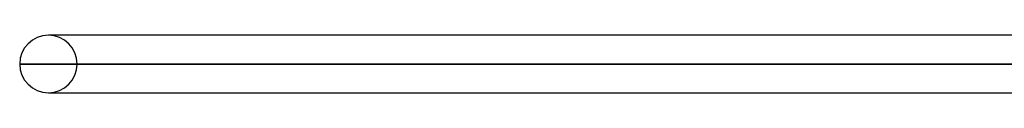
# Model space of a CAD drawing. Header units: millimetres. Extents: x -156 to 156, y -132 to 52.
# Tile 14 of 79: x -110.5 to -93.36, y -25.35 to -24.35. Entities that reach past the tile are written whole.
import ezdxf

# ---------------------------------------------------------------- set-up
doc = ezdxf.new("R2010")
doc.units = ezdxf.units.MM
doc.layers.add('MAIN-1', color=7, linetype='Continuous')

msp = doc.modelspace()

# ---------------------------------------------------------------- linework, layer by layer
at = {"layer": 'MAIN-1'}
for p, q in [((-109.876, -24.35), (-110, -24.35)), ((-80.123, -24.35), (-110, -24.35)), ((-79.873, -24.35), (-109.876, -24.35)), ((-110.5, -24.85), (-80.123, -24.85)), ((-80.117, -24.85), (-110.5, -24.85)), ((-79.366, -24.85), (-109.5, -24.85)), ((-109.5, -24.85), (-79.366, -24.85)), ((-110, -25.35), (-80.123, -25.35)), ((-110, -25.35), (-109.876, -25.35)), ((-109.876, -25.35), (-79.873, -25.35))]:
    msp.add_line(p, q, dxfattribs=at)
for start, end in [(90, 180), (0, 90), (180, 270), (270, 0)]:
    msp.add_arc((-110, -24.85), 0.5, start, end, dxfattribs=at)

doc.saveas('drawing.dxf')
